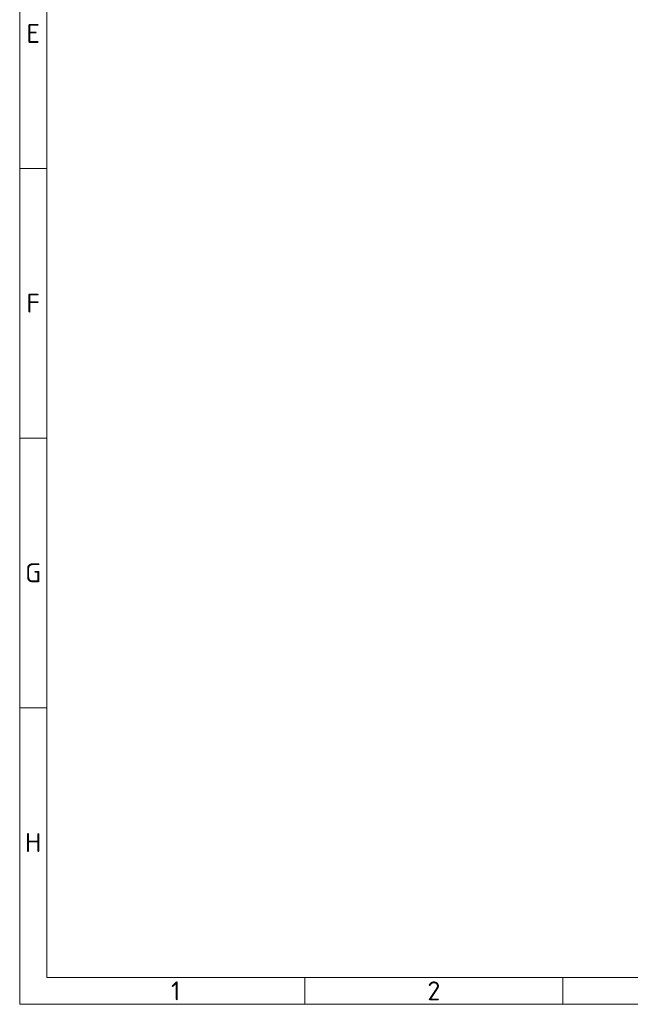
# Model space of a CAD drawing. Header units: millimetres. Extents: x 10 to 1178, y 10 to 830.
# Tile 1 of 33: x 10 to 236, y 10 to 375. Entities that reach past the tile are written whole.
import ezdxf

# ---------------------------------------------------------------- set-up
doc = ezdxf.new("R2010")
doc.units = ezdxf.units.MM
doc.header["$LTSCALE"] = 2
doc.layers.add('Rahmen (ISO)', color=7, linetype='Continuous', lineweight=70)
doc.styles.add('Notiztext (ISO)', font='isocpeur.ttf')

# ---------------------------------------------------------------- blocks, each defined once
blk = doc.blocks.new('Ränder Basler-A2')
at = {"layer": 'Rahmen (ISO)', "color": 7, "lineweight": 18}
for p, q in [((5, 415), (5, 5)), ((5, 5), (589, 5))]:
    blk.add_line(p, q, dxfattribs=at)
at = {"layer": 'Rahmen (ISO)', "lineweight": 18}
for p, q in [((10, 210), (10, 160)), ((10, 160), (5, 160)), ((10, 160), (10, 110)), ((10, 110), (5, 110)), ((10, 110), (10, 60)), ((10, 60), (5, 60)), ((10, 60), (10, 10)), ((584, 10), (10, 10)), ((57.83, 10), (57.83, 5)), ((105.67, 10), (105.67, 5))]:
    blk.add_line(p, q, dxfattribs=at)
at = {"layer": 'Rahmen (ISO)', "char_height": 3.5, "attachment_point": 5, "style": 'Notiztext (ISO)'}
for s, insert in [('\\fISOCPEUR|b0|i0;E', (7.5, 185)), ('\\fISOCPEUR|b0|i0;F', (7.5, 135)), ('\\fISOCPEUR|b0|i0;G', (7.5, 85)), ('\\fISOCPEUR|b0|i0;H', (7.5, 35)), ('\\fISOCPEUR|b0|i0;1', (33.92, 7.5)), ('\\fISOCPEUR|b0|i0;2', (81.75, 7.5))]:
    blk.add_mtext(s, dxfattribs=dict(at, insert=insert))
at = {"layer": 'Rahmen (ISO)', "color": 9, "true_color": 0xc0c0c0, "insert": (20, 20), "char_height": 7, "attachment_point": 4, "rotation": 90, "style": 'Notiztext (ISO)'}
blk.add_mtext('\\fISOCPEUR|b0|i0;{\\H7.0000;                              }', dxfattribs=at)

msp = doc.modelspace()

# ---------------------------------------------------------------- block references
at = {"xscale": 2, "yscale": 2, "zscale": 2}
msp.add_blockref('Ränder Basler-A2', (0, 0), dxfattribs=at)

doc.saveas('drawing.dxf')
